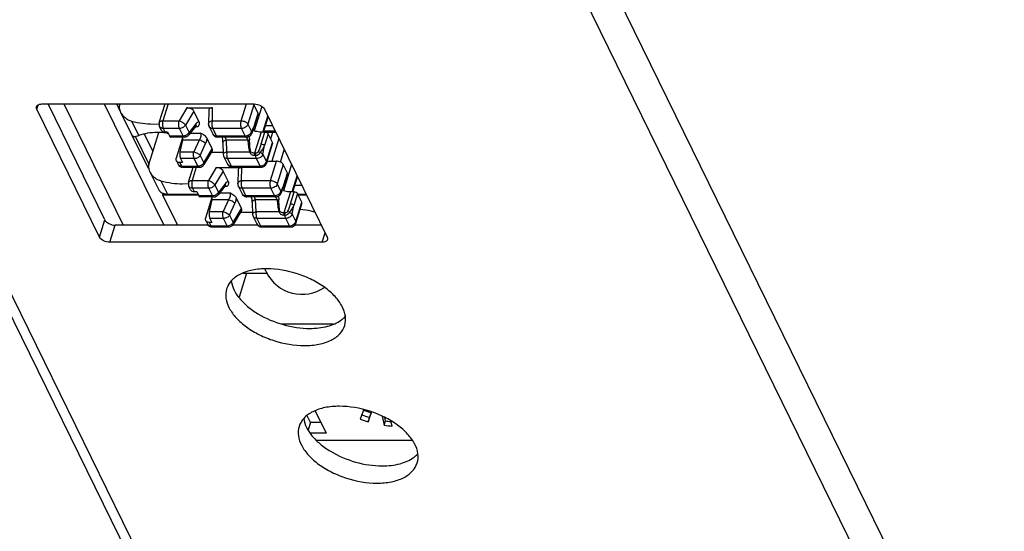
# Model space of a CAD drawing. Extents: x 210 to 1247, y 0 to 1256.
# Tile 14 of 24: x 840 to 876, y 339 to 357. Entities that reach past the tile are written whole.
import ezdxf

# ---------------------------------------------------------------- set-up
doc = ezdxf.new("R2010")
doc.units = 0
doc.header["$LTSCALE"] = 0.5
doc.layers.get('0').update_dxf_attribs({"linetype": 'CONTINUOUS'})

msp = doc.modelspace()

# ---------------------------------------------------------------- linework, layer by layer
at = {"color": 7, "linetype": 'Continuous'}
for p, q in [((880.511, 320.715), (843.296, 396.552)), ((852.898, 320.363), (815.683, 396.199)), ((853.423, 320.089), (816.208, 395.925)), ((879.581, 320.089), (842.366, 395.925)), ((841.065, 353.904), (841.112, 354.054)), ((841.25, 354.091), (848.987, 354.091)), ((843.547, 349.869), (841.475, 354.091)), ((842.05, 354.091), (844.213, 349.682)), ((843.524, 354.091), (845.687, 349.682)), ((844.093, 353.855), (843.977, 354.091)), ((844.074, 354.091), (844.083, 354.074)), ((844.08, 354.064), (844.088, 354.091)), ((845.528, 353.416), (845.736, 354.091)), ((845.846, 354.091), (845.658, 353.481)), ((848.513, 353.481), (848.701, 354.091)), ((848.976, 354.062), (848.758, 353.357)), ((848.976, 354.062), (848.956, 354.091)), ((849.129, 353.751), (848.976, 354.062)), ((849.259, 354.003), (848.983, 353.109)), ((843.353, 349.242), (841.065, 353.904)), ((844.114, 353.798), (844.527, 352.958)), ((846.534, 353.951), (846.251, 353.481)), ((846.785, 353.827), (846.479, 353.319)), ((846.534, 353.951), (847.466, 353.951)), ((846.969, 353.452), (846.785, 353.827)), ((847.328, 353.866), (847.32, 353.36)), ((847.459, 353.481), (847.466, 353.951)), ((848.996, 353.322), (849.129, 353.751)), ((848.999, 353.292), (849.132, 353.721)), ((849.302, 353.067), (849.481, 353.647)), ((849.327, 353.067), (849.497, 353.616)), ((849.355, 353.904), (851.643, 349.242)), ((844.519, 353.469), (844.777, 352.944)), ((845.309, 353.362), (845.523, 353.371)), ((845.6, 353.144), (845.539, 353.269)), ((845.658, 353.481), (846.251, 353.481)), ((846.479, 353.319), (846.611, 353.049)), ((846.852, 353.278), (846.601, 352.963)), ((846.862, 353.365), (846.611, 353.049)), ((846.921, 353.257), (846.835, 353.257)), ((846.851, 353.278), (846.852, 353.278)), ((846.87, 353.299), (846.9, 353.284)), ((846.9, 353.284), (846.921, 353.257)), ((847.341, 353.269), (847.473, 352.999)), ((847.459, 353.481), (848.513, 353.481)), ((848.758, 353.357), (848.891, 353.087)), ((848.996, 353.322), (848.891, 353.087)), ((849.652, 353.3), (849.399, 353.3)), ((849.486, 353.581), (849.514, 353.581)), ((845.129, 351.744), (844.54, 352.943)), ((844.652, 352.915), (845.151, 351.898)), ((844.978, 353.001), (845.293, 352.359)), ((845.148, 351.889), (845.506, 353.048)), ((846.263, 353.2), (845.67, 353.2)), ((845.67, 353.2), (845.731, 353.076)), ((845.731, 353.076), (845.823, 353.076)), ((845.823, 353.076), (845.895, 352.93)), ((845.895, 352.93), (846.396, 352.93)), ((846.396, 352.93), (846.263, 353.2)), ((846.653, 353.029), (847.033, 353.029)), ((848.526, 353.2), (847.472, 353.2)), ((847.472, 353.2), (847.604, 352.93)), ((847.604, 352.93), (848.658, 352.93)), ((848.658, 352.93), (848.526, 353.2)), ((848.706, 352.887), (848.736, 352.889)), ((848.736, 352.889), (848.736, 352.889)), ((848.889, 353.005), (848.91, 353.051)), ((848.909, 353.05), (848.918, 353.07)), ((849.234, 353.067), (848.998, 352.303)), ((849.372, 353.067), (849.234, 353.067)), ((849.239, 352.638), (849.372, 353.067)), ((849.328, 353.07), (849.764, 353.07)), ((849.341, 353.113), (849.743, 353.113)), ((849.495, 353.005), (849.362, 352.576)), ((849.647, 352.694), (849.495, 353.005)), ((849.587, 352.817), (849.665, 353.07)), ((846.444, 352.887), (845.943, 352.887)), ((846.376, 352.864), (846.145, 352.113)), ((846.368, 352.779), (846.281, 352.352)), ((846.978, 352.779), (846.368, 352.779)), ((846.978, 352.779), (846.781, 352.352)), ((847.017, 352.221), (847.214, 352.647)), ((847.456, 352.459), (847.272, 352.834)), ((848.706, 352.887), (847.653, 352.887)), ((847.838, 352.675), (847.859, 352.249)), ((847.969, 352.779), (847.932, 352.887)), ((848.752, 352.779), (847.969, 352.779)), ((847.99, 352.352), (847.969, 352.779)), ((849.297, 352.259), (849.362, 352.576)), ((849.429, 351.989), (849.647, 352.694)), ((849.436, 351.93), (849.654, 352.635)), ((849.878, 352.839), (849.622, 352.01)), ((846.281, 352.352), (846.781, 352.352)), ((847.017, 352.221), (847.15, 351.951)), ((847.15, 351.951), (847.456, 352.459)), ((847.456, 352.387), (847.154, 351.886)), ((847.425, 352.335), (847.855, 352.335)), ((847.99, 352.352), (848.819, 352.352)), ((848.99, 352.223), (849.036, 352.223)), ((848.998, 352.303), (849.044, 352.303)), ((849.297, 352.259), (849.429, 351.989)), ((849.942, 351.975), (850.081, 352.425)), ((846.149, 352.025), (846.21, 351.901)), ((846.372, 351.957), (846.28, 351.957)), ((846.28, 351.957), (846.341, 351.832)), ((846.802, 352.102), (846.301, 352.102)), ((846.301, 352.102), (846.372, 351.957)), ((846.341, 351.832), (846.934, 351.832)), ((846.934, 351.832), (846.802, 352.102)), ((847.88, 352.171), (848.012, 351.901)), ((849.064, 352.102), (848.011, 352.102)), ((848.011, 352.102), (848.143, 351.832)), ((848.143, 351.832), (849.197, 351.832)), ((849.197, 351.832), (849.064, 352.102)), ((849.461, 352.01), (849.798, 352.01)), ((849.581, 351.305), (849.798, 352.01)), ((850.044, 351.886), (849.826, 351.181)), ((850.196, 351.575), (850.044, 351.886)), ((850.345, 351.886), (850.051, 350.933)), ((845.129, 351.744), (845.145, 351.72)), ((845.182, 351.623), (845.495, 350.985)), ((846.39, 351.789), (846.983, 351.789)), ((846.595, 351.24), (846.765, 351.789)), ((846.875, 351.789), (846.725, 351.305)), ((847.602, 351.775), (847.318, 351.305)), ((847.853, 351.651), (847.546, 351.143)), ((847.602, 351.775), (848.534, 351.775)), ((848.036, 351.276), (847.853, 351.651)), ((848.191, 351.789), (849.245, 351.789)), ((848.396, 351.69), (848.388, 351.184)), ((848.527, 351.305), (848.534, 351.775)), ((850.063, 351.146), (850.196, 351.575)), ((850.067, 351.116), (850.2, 351.546)), ((850.369, 350.891), (850.549, 351.472)), ((845.587, 351.294), (845.823, 350.813)), ((846.377, 351.186), (846.591, 351.195)), ((846.725, 351.305), (847.318, 351.305)), ((847.546, 351.143), (847.679, 350.873)), ((847.919, 351.103), (847.668, 350.787)), ((847.93, 351.189), (847.679, 350.873)), ((847.919, 351.103), (847.919, 351.103)), ((847.938, 351.123), (847.968, 351.108)), ((847.968, 351.108), (847.988, 351.082)), ((848.527, 351.305), (849.581, 351.305)), ((849.826, 351.181), (849.958, 350.911)), ((850.063, 351.146), (849.958, 350.911)), ((850.395, 350.891), (850.564, 351.44)), ((850.719, 351.124), (850.467, 351.124)), ((850.553, 351.405), (850.581, 351.405)), ((845.664, 350.844), (845.646, 350.787)), ((845.646, 350.787), (846.947, 350.787)), ((845.646, 350.787), (846.188, 349.682)), ((845.823, 350.813), (846.934, 350.813)), ((846.668, 350.969), (846.607, 351.093)), ((847.331, 351.024), (846.738, 351.024)), ((846.738, 351.024), (846.799, 350.9)), ((846.799, 350.9), (846.891, 350.9)), ((846.891, 350.9), (846.962, 350.755)), ((846.962, 350.755), (847.463, 350.755)), ((847.463, 350.755), (847.331, 351.024)), ((847.721, 350.853), (848.1, 350.853)), ((847.988, 351.082), (847.902, 351.082)), ((848.408, 351.093), (848.541, 350.823)), ((849.593, 351.024), (848.54, 351.024)), ((848.54, 351.024), (848.672, 350.755)), ((848.672, 350.755), (849.726, 350.755)), ((849.726, 350.755), (849.593, 351.024)), ((849.956, 350.829), (849.977, 350.876)), ((849.977, 350.874), (849.985, 350.894)), ((850.301, 350.891), (850.065, 350.128)), ((850.44, 350.891), (850.301, 350.891)), ((850.307, 350.462), (850.44, 350.891)), ((850.562, 350.829), (850.43, 350.4)), ((850.715, 350.519), (850.562, 350.829)), ((850.57, 350.813), (850.872, 350.813)), ((850.583, 350.787), (850.885, 350.787)), ((847.512, 350.711), (847.011, 350.711)), ((847.444, 350.688), (847.212, 349.938)), ((847.436, 350.603), (847.348, 350.177)), ((848.046, 350.603), (847.436, 350.603)), ((848.046, 350.603), (847.849, 350.177)), ((848.085, 350.045), (848.282, 350.472)), ((848.524, 350.284), (848.34, 350.658)), ((849.774, 350.711), (848.72, 350.711)), ((848.905, 350.5), (848.927, 350.073)), ((849.036, 350.603), (849, 350.711)), ((849.82, 350.603), (849.036, 350.603)), ((849.058, 350.177), (849.036, 350.603)), ((849.774, 350.711), (849.803, 350.713)), ((849.803, 350.713), (849.803, 350.713)), ((850.364, 350.083), (850.43, 350.4)), ((850.497, 349.814), (850.715, 350.519)), ((850.504, 349.754), (850.722, 350.459)), ((847.348, 350.177), (847.849, 350.177)), ((848.085, 350.045), (848.217, 349.776)), ((848.217, 349.776), (848.524, 350.284)), ((848.524, 350.211), (848.222, 349.71)), ((848.492, 350.159), (848.923, 350.159)), ((849.058, 350.177), (849.886, 350.177)), ((850.058, 350.048), (850.104, 350.048)), ((850.065, 350.128), (850.111, 350.128)), ((850.364, 350.083), (850.497, 349.814)), ((843.353, 349.242), (843.547, 349.869)), ((843.721, 349.056), (843.915, 349.682)), ((847.307, 349.682), (843.915, 349.682)), ((847.217, 349.85), (847.278, 349.725)), ((847.44, 349.781), (847.348, 349.781)), ((847.348, 349.781), (847.409, 349.657)), ((847.87, 349.927), (847.369, 349.927)), ((847.369, 349.927), (847.44, 349.781)), ((848.002, 349.657), (847.87, 349.927)), ((849.109, 349.682), (848.2, 349.682)), ((848.947, 349.995), (849.08, 349.725)), ((850.132, 349.927), (849.078, 349.927)), ((849.078, 349.927), (849.211, 349.657)), ((850.264, 349.657), (850.132, 349.927)), ((851.427, 349.682), (850.464, 349.682)), ((847.409, 349.657), (848.002, 349.657)), ((847.457, 349.614), (848.05, 349.614)), ((849.211, 349.657), (850.264, 349.657)), ((849.259, 349.614), (850.313, 349.614)), ((851.458, 349.056), (851.565, 349.401)), ((851.458, 349.056), (843.721, 349.056)), ((848.703, 347.927), (848.434, 347.055)), ((848.568, 347.927), (849.449, 347.927)), ((849.989, 346.083), (851.873, 346.083)), ((851.204, 342.922), (851.605, 342.105)), ((852.965, 342.942), (852.847, 342.619)), ((853.132, 342.526), (853.25, 342.849)), ((853.243, 342.852), (853.181, 342.682)), ((851.036, 342.496), (850.914, 342.744)), ((851.036, 342.496), (850.952, 342.227)), ((851.413, 342.496), (851.036, 342.496)), ((853.181, 342.682), (853.132, 342.526)), ((853.645, 342.722), (853.72, 342.397)), ((853.72, 342.397), (853.768, 342.553)), ((853.768, 342.553), (853.739, 342.684)), ((854.008, 342.364), (853.966, 342.546)), ((851.605, 342.105), (851.037, 342.105)), ((851.248, 341.856), (854.728, 341.856))]:
    msp.add_line(p, q, dxfattribs=at)
for points in [[(846.852, 353.278), (846.861, 353.29), (846.875, 353.303), (846.879, 353.306)], [(848.918, 353.07), (848.964, 353.188), (848.999, 353.292)], [(847.812, 352.872), (847.825, 352.799), (847.835, 352.714), (847.838, 352.675)], [(847.919, 351.103), (847.929, 351.114), (847.943, 351.127), (847.946, 351.13)], [(849.985, 350.894), (850.032, 351.012), (850.067, 351.116)], [(848.879, 350.696), (848.892, 350.623), (848.903, 350.539), (848.905, 350.5)]]:
    msp.add_lwpolyline(points, dxfattribs=at)
for centre, radius, start, end in [((845.719, 353.357), 0.2, 162.8276, 206.1386), ((847.561, 353.625), 1.466, 346.9887, 348.0628), ((846.952, 356.166), 3.34, 249.8987, 250.1377), ((846.945, 356.145), 3.317, 250.1371, 250.8016), ((846.444, 353.087), 0.2, 270, 321.5448), ((847.653, 353.087), 0.2, 206.054, 251.5002), ((847.653, 353.088), 0.201, 251.5553, 269.9435), ((848.8, 353.045), 0.0973, 335.9347, 342.5648), ((847.901, 353.502), 1.105, 335.8587, 337.3854), ((847.815, 353.538), 1.198, 337.374, 338.0609), ((846.935, 356.08), 3.252, 259.56, 260.1156), ((847.95, 352.9), 0.141, 185.4606, 191.6259), ((848.139, 352.402), 0.731, 40.5331, 41.5976), ((848.232, 352.481), 0.608, 39.1015, 40.5391), ((848.893, 352.193), 0.176, 102.8456, 115.0578), ((846.39, 351.989), 0.2, 206.1395, 269.999), ((846.983, 351.989), 0.2, 270, 328.9108), ((848.191, 351.989), 0.2, 206.1398, 251.6557), ((849.245, 351.989), 0.2, 270.0012, 342.8264), ((848.192, 351.99), 0.201, 251.7155, 269.9431), ((846.786, 351.181), 0.2, 162.8276, 206.1386), ((848.629, 351.449), 1.466, 346.9887, 348.0628), ((847.512, 350.911), 0.2, 270, 321.5448), ((848.72, 350.911), 0.2, 206.054, 251.5002), ((849.868, 350.869), 0.0973, 335.9347, 342.5648), ((848.969, 351.326), 1.105, 335.8587, 337.3854), ((848.883, 351.362), 1.198, 337.374, 338.0609), ((848.721, 350.912), 0.201, 251.5553, 269.9435), ((849.018, 350.725), 0.141, 185.4606, 191.6259), ((849.207, 350.226), 0.731, 40.5331, 41.5976), ((849.3, 350.306), 0.608, 39.1015, 40.5391), ((849.961, 350.017), 0.176, 102.8456, 115.0578), ((847.457, 349.814), 0.2, 206.1395, 269.999), ((848.05, 349.814), 0.2, 270, 328.9108), ((849.259, 349.814), 0.2, 206.1398, 251.6557), ((850.313, 349.814), 0.2, 270.0012, 342.8264), ((849.259, 349.815), 0.201, 251.7155, 269.9431), ((850.724, 348.613), 1.451, 201.399, 206.8523), ((850.723, 348.613), 1.45, 206.8563, 304.4071), ((854.19, 346.204), 3.484, 249.42, 254.3542), ((854.398, 346.879), 4.534, 249.9915, 253.7826), ((854.447, 347.036), 4.534, 250.0954, 253.7824), ((854.373, 346.63), 4.121, 261.5625, 264.3915), ((854.324, 346.47), 4.117, 261.5679, 265.6019)]:
    msp.add_arc(centre, radius, start, end, dxfattribs=at)
for points, knots in [([(841.065, 353.904), (841.062, 353.912), (841.05, 353.94), (841.049, 353.972), (841.055, 353.993)], [0, 0, 0, 0, 0.273205, 1, 1, 1, 1]), ([(841.055, 353.993), (841.061, 354.012), (841.088, 354.05), (841.129, 354.069), (841.151, 354.077)], [0, 0, 0, 0, 0.457079, 1, 1, 1, 1]), ([(841.151, 354.077), (841.159, 354.079), (841.191, 354.088), (841.225, 354.091), (841.25, 354.091)], [0, 0, 0, 0, 0.23387, 1, 1, 1, 1]), ([(844.08, 354.064), (844.067, 354.023), (844.063, 353.928), (844.093, 353.841), (844.114, 353.799)], [0, 0, 0, 0, 0.480979, 1, 1, 1, 1]), ([(848.987, 354.091), (849.063, 354.091), (849.204, 354.055), (849.326, 353.963), (849.355, 353.904)], [0, 0, 0, 0, 0.53802, 1, 1, 1, 1]), ([(844.114, 353.799), (844.133, 353.759), (844.182, 353.685), (844.277, 353.59), (844.39, 353.514), (844.475, 353.481), (844.519, 353.469)], [0, 0, 0, 0, 0.244128, 0.493378, 0.745695, 1, 1, 1, 1]), ([(846.785, 353.827), (846.776, 353.845), (846.745, 353.88), (846.684, 353.919), (846.612, 353.944), (846.56, 353.951), (846.534, 353.951)], [0, 0, 0, 0, 0.21185, 0.464682, 0.736247, 1, 1, 1, 1]), ([(847.466, 353.951), (847.448, 353.951), (847.414, 353.948), (847.368, 353.932), (847.336, 353.904), (847.328, 353.878), (847.328, 353.866)], [0, 0, 0, 0, 0.309233, 0.574282, 0.796616, 1, 1, 1, 1]), ([(849.132, 353.721), (849.133, 353.724), (849.135, 353.734), (849.132, 353.744), (849.129, 353.751)], [0, 0, 0, 0, 0.235849, 1, 1, 1, 1]), ([(844.519, 353.469), (844.651, 353.434), (844.912, 353.381), (845.178, 353.362), (845.309, 353.362)], [0, 0, 0, 0, 0.510081, 1, 1, 1, 1]), ([(845.528, 353.416), (845.531, 353.426), (845.543, 353.445), (845.573, 353.466), (845.612, 353.479), (845.642, 353.481), (845.658, 353.481)], [0, 0, 0, 0, 0.202214, 0.430011, 0.696248, 1, 1, 1, 1]), ([(845.67, 353.2), (845.643, 353.2), (845.601, 353.208), (845.559, 353.238), (845.544, 353.258), (845.539, 353.269)], [0, 0, 0, 0, 0.533222, 0.772268, 1, 1, 1, 1]), ([(845.658, 353.481), (845.651, 353.458), (845.642, 353.409), (845.639, 353.335), (845.648, 353.263), (845.661, 353.219), (845.67, 353.2)], [0, 0, 0, 0, 0.247426, 0.519336, 0.780974, 1, 1, 1, 1]), ([(846.263, 353.2), (846.254, 353.219), (846.241, 353.263), (846.232, 353.335), (846.235, 353.409), (846.244, 353.458), (846.251, 353.481)], [0, 0, 0, 0, 0.219026, 0.480664, 0.752574, 1, 1, 1, 1]), ([(846.251, 353.481), (846.274, 353.476), (846.322, 353.458), (846.387, 353.42), (846.441, 353.374), (846.47, 353.337), (846.479, 353.319)], [0, 0, 0, 0, 0.253273, 0.525247, 0.783684, 1, 1, 1, 1]), ([(846.479, 353.319), (846.457, 353.283), (846.391, 353.224), (846.306, 353.2), (846.263, 353.2)], [0, 0, 0, 0, 0.494894, 1, 1, 1, 1]), ([(846.852, 353.278), (846.86, 353.289), (846.871, 353.319), (846.866, 353.349), (846.862, 353.365)], [0, 0, 0, 0, 0.458397, 1, 1, 1, 1]), ([(846.969, 353.452), (846.949, 353.444), (846.909, 353.418), (846.877, 353.384), (846.862, 353.365)], [0, 0, 0, 0, 0.459539, 1, 1, 1, 1]), ([(846.969, 353.452), (846.977, 353.435), (846.988, 353.399), (846.982, 353.344), (846.957, 353.297), (846.933, 353.27), (846.921, 353.257)], [0, 0, 0, 0, 0.266233, 0.507437, 0.748041, 1, 1, 1, 1]), ([(847.32, 353.36), (847.321, 353.373), (847.329, 353.403), (847.359, 353.439), (847.405, 353.466), (847.44, 353.477), (847.459, 353.481)], [0, 0, 0, 0, 0.208043, 0.43957, 0.704788, 1, 1, 1, 1]), ([(847.472, 353.2), (847.444, 353.2), (847.403, 353.208), (847.361, 353.238), (847.346, 353.258), (847.341, 353.269)], [0, 0, 0, 0, 0.533239, 0.772247, 1, 1, 1, 1]), ([(847.459, 353.481), (847.452, 353.458), (847.443, 353.409), (847.441, 353.335), (847.449, 353.263), (847.463, 353.219), (847.472, 353.2)], [0, 0, 0, 0, 0.247426, 0.519336, 0.780974, 1, 1, 1, 1]), ([(848.526, 353.2), (848.516, 353.219), (848.503, 353.263), (848.495, 353.335), (848.497, 353.409), (848.506, 353.458), (848.513, 353.481)], [0, 0, 0, 0, 0.219026, 0.480664, 0.752574, 1, 1, 1, 1]), ([(848.513, 353.481), (848.538, 353.481), (848.589, 353.474), (848.661, 353.448), (848.72, 353.409), (848.749, 353.375), (848.758, 353.357)], [0, 0, 0, 0, 0.264737, 0.536644, 0.78852, 1, 1, 1, 1]), ([(848.758, 353.357), (848.744, 353.312), (848.691, 353.252), (848.602, 353.209), (848.551, 353.2), (848.526, 353.2)], [0, 0, 0, 0, 0.48037, 0.745075, 1, 1, 1, 1]), ([(848.926, 353.09), (848.933, 353.107), (848.958, 353.174), (848.978, 353.243), (848.99, 353.295)], [0, 0, 0, 0, 0.253239, 1, 1, 1, 1]), ([(848.996, 353.322), (848.997, 353.319), (849.001, 353.31), (849.001, 353.299), (848.999, 353.292)], [0, 0, 0, 0, 0.273252, 1, 1, 1, 1]), ([(844.527, 352.958), (844.53, 352.95), (844.54, 352.937), (844.56, 352.922), (844.586, 352.914), (844.628, 352.909), (844.694, 352.917), (844.748, 352.933), (844.777, 352.944)], [0, 0, 0, 0, 0.089848, 0.178143, 0.273931, 0.383199, 0.653607, 1, 1, 1, 1]), ([(845.461, 353.051), (845.34, 353.051), (845.108, 353.035), (844.881, 352.981), (844.777, 352.944)], [0, 0, 0, 0, 0.524551, 1, 1, 1, 1]), ([(845.849, 353.024), (845.817, 353.029), (845.688, 353.044), (845.558, 353.051), (845.461, 353.051)], [0, 0, 0, 0, 0.255116, 1, 1, 1, 1]), ([(845.6, 353.144), (845.605, 353.134), (845.62, 353.114), (845.662, 353.083), (845.704, 353.076), (845.731, 353.076)], [0, 0, 0, 0, 0.227726, 0.466773, 1, 1, 1, 1]), ([(845.895, 352.93), (845.898, 352.924), (845.904, 352.912), (845.916, 352.898), (845.929, 352.889), (845.939, 352.887), (845.943, 352.887)], [0, 0, 0, 0, 0.315685, 0.582135, 0.804589, 1, 1, 1, 1]), ([(846.396, 352.93), (846.438, 352.93), (846.523, 352.954), (846.589, 353.013), (846.611, 353.049)], [0, 0, 0, 0, 0.505083, 1, 1, 1, 1]), ([(846.444, 352.887), (846.44, 352.887), (846.43, 352.889), (846.417, 352.898), (846.405, 352.912), (846.399, 352.924), (846.396, 352.93)], [0, 0, 0, 0, 0.195412, 0.417862, 0.684308, 1, 1, 1, 1]), ([(846.611, 353.049), (846.616, 353.033), (846.62, 353.003), (846.609, 352.973), (846.601, 352.963)], [0, 0, 0, 0, 0.54158, 1, 1, 1, 1]), ([(847.033, 353.029), (847.041, 353.012), (847.049, 352.971), (847.04, 352.906), (847.017, 352.84), (846.992, 352.798), (846.978, 352.779)], [0, 0, 0, 0, 0.209699, 0.458262, 0.728054, 1, 1, 1, 1]), ([(847.272, 352.834), (847.262, 352.854), (847.233, 352.893), (847.155, 352.962), (847.083, 353.003), (847.033, 353.029)], [0, 0, 0, 0, 0.215043, 0.45971, 1, 1, 1, 1]), ([(847.473, 352.999), (847.478, 352.988), (847.493, 352.968), (847.524, 352.946), (847.562, 352.933), (847.59, 352.93), (847.604, 352.93)], [0, 0, 0, 0, 0.226873, 0.464959, 0.722198, 1, 1, 1, 1]), ([(847.604, 352.93), (847.608, 352.924), (847.614, 352.912), (847.626, 352.898), (847.639, 352.889), (847.648, 352.887), (847.653, 352.887)], [0, 0, 0, 0, 0.31569, 0.582138, 0.804588, 1, 1, 1, 1]), ([(848.658, 352.93), (848.683, 352.93), (848.734, 352.939), (848.823, 352.982), (848.877, 353.042), (848.891, 353.087)], [0, 0, 0, 0, 0.254925, 0.51963, 1, 1, 1, 1]), ([(848.706, 352.887), (848.702, 352.887), (848.692, 352.889), (848.679, 352.898), (848.668, 352.912), (848.661, 352.924), (848.658, 352.93)], [0, 0, 0, 0, 0.195499, 0.41795, 0.68421, 1, 1, 1, 1]), ([(848.736, 352.889), (848.756, 352.892), (848.796, 352.905), (848.83, 352.928), (848.845, 352.942)], [0, 0, 0, 0, 0.500008, 1, 1, 1, 1]), ([(848.845, 352.942), (848.837, 352.935), (848.806, 352.91), (848.766, 352.894), (848.736, 352.889)], [0, 0, 0, 0, 0.248956, 1, 1, 1, 1]), ([(848.787, 352.905), (848.792, 352.895), (848.807, 352.855), (848.818, 352.813), (848.818, 352.781)], [0, 0, 0, 0, 0.262036, 1, 1, 1, 1]), ([(848.891, 353.087), (848.895, 353.075), (848.899, 353.051), (848.896, 353.027), (848.893, 353.016)], [0, 0, 0, 0, 0.517584, 1, 1, 1, 1]), ([(849.234, 353.067), (849.213, 353.067), (849.128, 353.071), (849.044, 353.089), (848.983, 353.109)], [0, 0, 0, 0, 0.241301, 1, 1, 1, 1]), ([(849.495, 353.005), (849.49, 353.014), (849.475, 353.031), (849.435, 353.057), (849.397, 353.067), (849.372, 353.067)], [0, 0, 0, 0, 0.21222, 0.464977, 1, 1, 1, 1]), ([(846.377, 352.887), (846.377, 352.878), (846.377, 352.841), (846.374, 352.805), (846.368, 352.779)], [0, 0, 0, 0, 0.257297, 1, 1, 1, 1]), ([(847.214, 352.647), (847.202, 352.662), (847.171, 352.69), (847.114, 352.726), (847.048, 352.757), (847.001, 352.773), (846.978, 352.779)], [0, 0, 0, 0, 0.203497, 0.459411, 0.73673, 1, 1, 1, 1]), ([(847.214, 352.647), (847.221, 352.662), (847.246, 352.722), (847.263, 352.785), (847.272, 352.834)], [0, 0, 0, 0, 0.243987, 1, 1, 1, 1]), ([(847.969, 352.779), (847.95, 352.774), (847.916, 352.764), (847.874, 352.74), (847.845, 352.711), (847.837, 352.686), (847.838, 352.675)], [0, 0, 0, 0, 0.318921, 0.593714, 0.816501, 1, 1, 1, 1]), ([(848.704, 352.865), (848.715, 352.852), (848.735, 352.825), (848.75, 352.794), (848.752, 352.779)], [0, 0, 0, 0, 0.517115, 1, 1, 1, 1]), ([(848.752, 352.779), (848.758, 352.78), (848.779, 352.784), (848.802, 352.784), (848.818, 352.781)], [0, 0, 0, 0, 0.248168, 1, 1, 1, 1]), ([(848.752, 352.779), (848.756, 352.706), (848.765, 352.597), (848.789, 352.455), (848.807, 352.386), (848.819, 352.352)], [0, 0, 0, 0, 0.504764, 0.754002, 1, 1, 1, 1]), ([(848.854, 352.364), (848.846, 352.398), (848.833, 352.466), (848.82, 352.605), (848.818, 352.711), (848.818, 352.781)], [0, 0, 0, 0, 0.245998, 0.495315, 1, 1, 1, 1]), ([(849.239, 352.638), (849.224, 352.59), (849.191, 352.493), (849.151, 352.399), (849.127, 352.352)], [0, 0, 0, 0, 0.493583, 1, 1, 1, 1]), ([(849.203, 352.322), (849.237, 352.361), (849.296, 352.442), (849.343, 352.531), (849.362, 352.576)], [0, 0, 0, 0, 0.518133, 1, 1, 1, 1]), ([(849.239, 352.638), (849.265, 352.638), (849.303, 352.628), (849.343, 352.602), (849.357, 352.585), (849.362, 352.576)], [0, 0, 0, 0, 0.534884, 0.787725, 1, 1, 1, 1]), ([(849.654, 352.635), (849.657, 352.644), (849.658, 352.665), (849.652, 352.685), (849.647, 352.694)], [0, 0, 0, 0, 0.474239, 1, 1, 1, 1]), ([(846.281, 352.352), (846.276, 352.331), (846.271, 352.286), (846.272, 352.219), (846.281, 352.157), (846.293, 352.119), (846.301, 352.102)], [0, 0, 0, 0, 0.260015, 0.530914, 0.785611, 1, 1, 1, 1]), ([(846.802, 352.102), (846.794, 352.119), (846.782, 352.157), (846.773, 352.219), (846.772, 352.286), (846.777, 352.331), (846.781, 352.352)], [0, 0, 0, 0, 0.214386, 0.469086, 0.739989, 1, 1, 1, 1]), ([(846.781, 352.352), (846.805, 352.346), (846.852, 352.331), (846.917, 352.299), (846.974, 352.263), (847.006, 352.235), (847.017, 352.221)], [0, 0, 0, 0, 0.263202, 0.540512, 0.796486, 1, 1, 1, 1]), ([(847.017, 352.221), (846.996, 352.185), (846.929, 352.126), (846.845, 352.102), (846.802, 352.102)], [0, 0, 0, 0, 0.494894, 1, 1, 1, 1]), ([(847.456, 352.387), (847.462, 352.397), (847.469, 352.422), (847.462, 352.447), (847.456, 352.459)], [0, 0, 0, 0, 0.475099, 1, 1, 1, 1]), ([(847.859, 352.249), (847.859, 352.26), (847.866, 352.284), (847.895, 352.314), (847.938, 352.338), (847.972, 352.348), (847.99, 352.352)], [0, 0, 0, 0, 0.183433, 0.406163, 0.681018, 1, 1, 1, 1]), ([(847.99, 352.352), (847.986, 352.331), (847.98, 352.286), (847.981, 352.219), (847.99, 352.157), (848.003, 352.119), (848.011, 352.102)], [0, 0, 0, 0, 0.260011, 0.530914, 0.785614, 1, 1, 1, 1]), ([(848.819, 352.352), (848.82, 352.334), (848.835, 352.296), (848.877, 352.255), (848.931, 352.229), (848.97, 352.223), (848.99, 352.223)], [0, 0, 0, 0, 0.239774, 0.492648, 0.748101, 1, 1, 1, 1]), ([(848.998, 352.303), (848.984, 352.303), (848.956, 352.305), (848.915, 352.315), (848.878, 352.331), (848.857, 352.352), (848.854, 352.364)], [0, 0, 0, 0, 0.256033, 0.512463, 0.765153, 1, 1, 1, 1]), ([(848.998, 352.303), (848.994, 352.291), (848.989, 352.264), (848.989, 352.237), (848.99, 352.223)], [0, 0, 0, 0, 0.477416, 1, 1, 1, 1]), ([(849.036, 352.223), (849.035, 352.237), (849.035, 352.264), (849.04, 352.291), (849.044, 352.303)], [0, 0, 0, 0, 0.522547, 1, 1, 1, 1]), ([(849.036, 352.223), (849.07, 352.223), (849.137, 352.243), (849.188, 352.292), (849.203, 352.322)], [0, 0, 0, 0, 0.508345, 1, 1, 1, 1]), ([(849.064, 352.102), (849.056, 352.119), (849.043, 352.159), (849.038, 352.201), (849.036, 352.223)], [0, 0, 0, 0, 0.456473, 1, 1, 1, 1]), ([(849.127, 352.352), (849.12, 352.338), (849.094, 352.313), (849.061, 352.303), (849.044, 352.303)], [0, 0, 0, 0, 0.491368, 1, 1, 1, 1]), ([(849.297, 352.259), (849.283, 352.214), (849.229, 352.154), (849.141, 352.111), (849.089, 352.102), (849.064, 352.102)], [0, 0, 0, 0, 0.48037, 0.745075, 1, 1, 1, 1]), ([(849.127, 352.352), (849.134, 352.351), (849.16, 352.346), (849.186, 352.333), (849.203, 352.322)], [0, 0, 0, 0, 0.23693, 1, 1, 1, 1]), ([(849.203, 352.322), (849.223, 352.314), (849.257, 352.297), (849.287, 352.272), (849.297, 352.259)], [0, 0, 0, 0, 0.560493, 1, 1, 1, 1]), ([(845.148, 351.889), (845.141, 351.866), (845.133, 351.818), (845.137, 351.77), (845.141, 351.746)], [0, 0, 0, 0, 0.488428, 1, 1, 1, 1]), ([(846.149, 352.025), (846.143, 352.038), (846.135, 352.068), (846.14, 352.099), (846.145, 352.113)], [0, 0, 0, 0, 0.482635, 1, 1, 1, 1]), ([(846.28, 351.957), (846.253, 351.957), (846.212, 351.965), (846.169, 351.995), (846.154, 352.015), (846.149, 352.025)], [0, 0, 0, 0, 0.533227, 0.772274, 1, 1, 1, 1]), ([(846.21, 351.901), (846.215, 351.89), (846.23, 351.871), (846.273, 351.84), (846.314, 351.832), (846.341, 351.832)], [0, 0, 0, 0, 0.227732, 0.466778, 1, 1, 1, 1]), ([(846.341, 351.832), (846.344, 351.826), (846.351, 351.815), (846.363, 351.8), (846.376, 351.791), (846.385, 351.789), (846.39, 351.789)], [0, 0, 0, 0, 0.315517, 0.582118, 0.804617, 1, 1, 1, 1]), ([(846.934, 351.832), (846.977, 351.832), (847.062, 351.857), (847.128, 351.915), (847.15, 351.951)], [0, 0, 0, 0, 0.505106, 1, 1, 1, 1]), ([(846.983, 351.789), (846.978, 351.789), (846.969, 351.791), (846.956, 351.8), (846.944, 351.815), (846.937, 351.826), (846.934, 351.832)], [0, 0, 0, 0, 0.195383, 0.417882, 0.684483, 1, 1, 1, 1]), ([(847.15, 351.951), (847.155, 351.94), (847.163, 351.918), (847.159, 351.894), (847.154, 351.886)], [0, 0, 0, 0, 0.558922, 1, 1, 1, 1]), ([(848.011, 352.102), (847.983, 352.102), (847.942, 352.11), (847.899, 352.14), (847.885, 352.16), (847.88, 352.171)], [0, 0, 0, 0, 0.533237, 0.772248, 1, 1, 1, 1]), ([(848.012, 351.901), (848.017, 351.89), (848.032, 351.871), (848.074, 351.84), (848.116, 351.832), (848.143, 351.832)], [0, 0, 0, 0, 0.227753, 0.466761, 1, 1, 1, 1]), ([(848.143, 351.832), (848.146, 351.826), (848.153, 351.815), (848.165, 351.8), (848.177, 351.791), (848.187, 351.789), (848.191, 351.789)], [0, 0, 0, 0, 0.315517, 0.582118, 0.804617, 1, 1, 1, 1]), ([(849.197, 351.832), (849.222, 351.832), (849.273, 351.841), (849.362, 351.884), (849.415, 351.944), (849.429, 351.989)], [0, 0, 0, 0, 0.254925, 0.51963, 1, 1, 1, 1]), ([(849.245, 351.789), (849.241, 351.789), (849.231, 351.791), (849.218, 351.8), (849.206, 351.815), (849.2, 351.826), (849.197, 351.832)], [0, 0, 0, 0, 0.195383, 0.417882, 0.684483, 1, 1, 1, 1]), ([(849.429, 351.989), (849.434, 351.98), (849.44, 351.96), (849.439, 351.939), (849.436, 351.93)], [0, 0, 0, 0, 0.525755, 1, 1, 1, 1]), ([(850.044, 351.886), (850.035, 351.904), (850.005, 351.939), (849.946, 351.977), (849.875, 352.003), (849.824, 352.01), (849.798, 352.01)], [0, 0, 0, 0, 0.211485, 0.463357, 0.735258, 1, 1, 1, 1]), ([(845.141, 351.746), (845.143, 351.735), (845.152, 351.693), (845.167, 351.652), (845.182, 351.623)], [0, 0, 0, 0, 0.245411, 1, 1, 1, 1]), ([(845.182, 351.623), (845.201, 351.584), (845.25, 351.509), (845.344, 351.414), (845.458, 351.339), (845.543, 351.305), (845.587, 351.294)], [0, 0, 0, 0, 0.244128, 0.493378, 0.745695, 1, 1, 1, 1]), ([(847.853, 351.651), (847.844, 351.67), (847.813, 351.705), (847.752, 351.743), (847.679, 351.769), (847.627, 351.775), (847.602, 351.775)], [0, 0, 0, 0, 0.21185, 0.464682, 0.736247, 1, 1, 1, 1]), ([(848.534, 351.775), (848.516, 351.775), (848.481, 351.772), (848.436, 351.756), (848.404, 351.728), (848.396, 351.702), (848.396, 351.69)], [0, 0, 0, 0, 0.309233, 0.574282, 0.796616, 1, 1, 1, 1]), ([(850.2, 351.546), (850.2, 351.548), (850.202, 351.558), (850.2, 351.568), (850.196, 351.575)], [0, 0, 0, 0, 0.235849, 1, 1, 1, 1]), ([(845.587, 351.294), (845.718, 351.259), (845.98, 351.206), (846.246, 351.186), (846.377, 351.186)], [0, 0, 0, 0, 0.510081, 1, 1, 1, 1]), ([(846.595, 351.24), (846.598, 351.25), (846.61, 351.27), (846.641, 351.29), (846.68, 351.303), (846.71, 351.305), (846.725, 351.305)], [0, 0, 0, 0, 0.202214, 0.430011, 0.696248, 1, 1, 1, 1]), ([(846.725, 351.305), (846.718, 351.283), (846.709, 351.234), (846.707, 351.159), (846.715, 351.088), (846.729, 351.043), (846.738, 351.024)], [0, 0, 0, 0, 0.247426, 0.519336, 0.780974, 1, 1, 1, 1]), ([(847.331, 351.024), (847.322, 351.043), (847.308, 351.088), (847.3, 351.159), (847.302, 351.234), (847.311, 351.283), (847.318, 351.305)], [0, 0, 0, 0, 0.219026, 0.480664, 0.752574, 1, 1, 1, 1]), ([(847.318, 351.305), (847.342, 351.3), (847.389, 351.283), (847.454, 351.245), (847.509, 351.198), (847.537, 351.162), (847.546, 351.143)], [0, 0, 0, 0, 0.253273, 0.525247, 0.783684, 1, 1, 1, 1]), ([(847.546, 351.143), (847.525, 351.107), (847.458, 351.048), (847.374, 351.024), (847.331, 351.024)], [0, 0, 0, 0, 0.494894, 1, 1, 1, 1]), ([(847.919, 351.103), (847.928, 351.114), (847.939, 351.143), (847.934, 351.174), (847.93, 351.189)], [0, 0, 0, 0, 0.458397, 1, 1, 1, 1]), ([(848.036, 351.276), (848.017, 351.268), (847.977, 351.243), (847.945, 351.209), (847.93, 351.189)], [0, 0, 0, 0, 0.459539, 1, 1, 1, 1]), ([(848.036, 351.276), (848.045, 351.259), (848.056, 351.223), (848.049, 351.169), (848.025, 351.121), (848.001, 351.095), (847.988, 351.082)], [0, 0, 0, 0, 0.266233, 0.507437, 0.748041, 1, 1, 1, 1]), ([(848.388, 351.184), (848.388, 351.198), (848.396, 351.227), (848.427, 351.263), (848.472, 351.291), (848.508, 351.302), (848.527, 351.305)], [0, 0, 0, 0, 0.208043, 0.43957, 0.704788, 1, 1, 1, 1]), ([(848.527, 351.305), (848.52, 351.283), (848.511, 351.234), (848.509, 351.159), (848.517, 351.088), (848.53, 351.043), (848.54, 351.024)], [0, 0, 0, 0, 0.247426, 0.519336, 0.780974, 1, 1, 1, 1]), ([(849.593, 351.024), (849.584, 351.043), (849.571, 351.088), (849.562, 351.159), (849.565, 351.234), (849.574, 351.283), (849.581, 351.305)], [0, 0, 0, 0, 0.219026, 0.480664, 0.752574, 1, 1, 1, 1]), ([(849.581, 351.305), (849.606, 351.305), (849.657, 351.298), (849.728, 351.272), (849.788, 351.234), (849.817, 351.199), (849.826, 351.181)], [0, 0, 0, 0, 0.264737, 0.536644, 0.78852, 1, 1, 1, 1]), ([(849.826, 351.181), (849.812, 351.136), (849.758, 351.076), (849.67, 351.033), (849.618, 351.024), (849.593, 351.024)], [0, 0, 0, 0, 0.48037, 0.745075, 1, 1, 1, 1]), ([(849.994, 350.915), (850.001, 350.932), (850.026, 350.998), (850.046, 351.067), (850.058, 351.119)], [0, 0, 0, 0, 0.253239, 1, 1, 1, 1]), ([(850.063, 351.146), (850.065, 351.143), (850.068, 351.134), (850.069, 351.123), (850.067, 351.116)], [0, 0, 0, 0, 0.273252, 1, 1, 1, 1]), ([(845.495, 350.985), (845.508, 350.958), (845.544, 350.909), (845.621, 350.854), (845.717, 350.82), (845.787, 350.813), (845.823, 350.813)], [0, 0, 0, 0, 0.226861, 0.465031, 0.722064, 1, 1, 1, 1]), ([(846.738, 351.024), (846.71, 351.024), (846.669, 351.032), (846.626, 351.062), (846.612, 351.082), (846.607, 351.093)], [0, 0, 0, 0, 0.533222, 0.772268, 1, 1, 1, 1]), ([(846.668, 350.969), (846.673, 350.958), (846.687, 350.938), (846.73, 350.908), (846.771, 350.9), (846.799, 350.9)], [0, 0, 0, 0, 0.227726, 0.466773, 1, 1, 1, 1]), ([(846.962, 350.755), (846.966, 350.748), (846.972, 350.737), (846.984, 350.723), (846.997, 350.713), (847.006, 350.711), (847.011, 350.711)], [0, 0, 0, 0, 0.315685, 0.582135, 0.804589, 1, 1, 1, 1]), ([(847.463, 350.755), (847.506, 350.755), (847.591, 350.779), (847.657, 350.837), (847.679, 350.873)], [0, 0, 0, 0, 0.505083, 1, 1, 1, 1]), ([(847.512, 350.711), (847.507, 350.711), (847.498, 350.713), (847.485, 350.723), (847.473, 350.737), (847.466, 350.748), (847.463, 350.755)], [0, 0, 0, 0, 0.195412, 0.417862, 0.684308, 1, 1, 1, 1]), ([(847.679, 350.873), (847.683, 350.858), (847.688, 350.827), (847.677, 350.798), (847.668, 350.787)], [0, 0, 0, 0, 0.54158, 1, 1, 1, 1]), ([(848.1, 350.853), (848.109, 350.836), (848.116, 350.795), (848.108, 350.73), (848.084, 350.664), (848.06, 350.622), (848.046, 350.603)], [0, 0, 0, 0, 0.209699, 0.458262, 0.728054, 1, 1, 1, 1]), ([(848.34, 350.658), (848.33, 350.678), (848.301, 350.717), (848.223, 350.787), (848.151, 350.827), (848.1, 350.853)], [0, 0, 0, 0, 0.215043, 0.45971, 1, 1, 1, 1]), ([(848.54, 351.024), (848.512, 351.024), (848.471, 351.032), (848.428, 351.062), (848.414, 351.082), (848.408, 351.093)], [0, 0, 0, 0, 0.533239, 0.772247, 1, 1, 1, 1]), ([(848.541, 350.823), (848.546, 350.813), (848.561, 350.793), (848.592, 350.771), (848.63, 350.757), (848.658, 350.755), (848.672, 350.755)], [0, 0, 0, 0, 0.226873, 0.464959, 0.722198, 1, 1, 1, 1]), ([(848.672, 350.755), (848.675, 350.748), (848.682, 350.737), (848.694, 350.723), (848.706, 350.713), (848.716, 350.711), (848.72, 350.711)], [0, 0, 0, 0, 0.31569, 0.582138, 0.804588, 1, 1, 1, 1]), ([(849.726, 350.755), (849.751, 350.755), (849.802, 350.764), (849.891, 350.806), (849.944, 350.866), (849.958, 350.911)], [0, 0, 0, 0, 0.254925, 0.51963, 1, 1, 1, 1]), ([(849.774, 350.711), (849.77, 350.711), (849.76, 350.713), (849.747, 350.723), (849.735, 350.737), (849.729, 350.748), (849.726, 350.755)], [0, 0, 0, 0, 0.195499, 0.41795, 0.68421, 1, 1, 1, 1]), ([(849.804, 350.713), (849.824, 350.716), (849.863, 350.729), (849.898, 350.753), (849.912, 350.767)], [0, 0, 0, 0, 0.500008, 1, 1, 1, 1]), ([(849.912, 350.767), (849.905, 350.76), (849.873, 350.734), (849.834, 350.718), (849.804, 350.713)], [0, 0, 0, 0, 0.248956, 1, 1, 1, 1]), ([(849.958, 350.911), (849.962, 350.899), (849.967, 350.876), (849.964, 350.851), (849.96, 350.84)], [0, 0, 0, 0, 0.517584, 1, 1, 1, 1]), ([(850.301, 350.891), (850.281, 350.891), (850.196, 350.895), (850.112, 350.913), (850.051, 350.933)], [0, 0, 0, 0, 0.241301, 1, 1, 1, 1]), ([(850.562, 350.829), (850.558, 350.838), (850.543, 350.856), (850.503, 350.882), (850.465, 350.891), (850.44, 350.891)], [0, 0, 0, 0, 0.21222, 0.464977, 1, 1, 1, 1]), ([(847.445, 350.711), (847.445, 350.702), (847.445, 350.666), (847.441, 350.629), (847.436, 350.603)], [0, 0, 0, 0, 0.257297, 1, 1, 1, 1]), ([(848.282, 350.472), (848.27, 350.486), (848.238, 350.514), (848.182, 350.55), (848.116, 350.581), (848.069, 350.597), (848.046, 350.603)], [0, 0, 0, 0, 0.203497, 0.459411, 0.73673, 1, 1, 1, 1]), ([(848.282, 350.472), (848.288, 350.486), (848.314, 350.546), (848.331, 350.61), (848.34, 350.658)], [0, 0, 0, 0, 0.243987, 1, 1, 1, 1]), ([(849.036, 350.603), (849.018, 350.599), (848.984, 350.588), (848.941, 350.565), (848.912, 350.535), (848.905, 350.51), (848.905, 350.5)], [0, 0, 0, 0, 0.318921, 0.593714, 0.816501, 1, 1, 1, 1]), ([(849.772, 350.689), (849.783, 350.676), (849.803, 350.649), (849.817, 350.619), (849.82, 350.603)], [0, 0, 0, 0, 0.517115, 1, 1, 1, 1]), ([(849.82, 350.603), (849.825, 350.604), (849.847, 350.608), (849.869, 350.608), (849.886, 350.606)], [0, 0, 0, 0, 0.248168, 1, 1, 1, 1]), ([(849.82, 350.603), (849.824, 350.53), (849.832, 350.422), (849.856, 350.279), (849.875, 350.21), (849.886, 350.177)], [0, 0, 0, 0, 0.504764, 0.754002, 1, 1, 1, 1]), ([(849.855, 350.729), (849.859, 350.719), (849.875, 350.68), (849.886, 350.637), (849.886, 350.606)], [0, 0, 0, 0, 0.262036, 1, 1, 1, 1]), ([(849.922, 350.189), (849.913, 350.222), (849.901, 350.29), (849.888, 350.43), (849.885, 350.535), (849.886, 350.606)], [0, 0, 0, 0, 0.245998, 0.495315, 1, 1, 1, 1]), ([(850.307, 350.462), (850.292, 350.414), (850.259, 350.317), (850.218, 350.223), (850.195, 350.177)], [0, 0, 0, 0, 0.493583, 1, 1, 1, 1]), ([(850.271, 350.146), (850.305, 350.185), (850.364, 350.267), (850.41, 350.356), (850.43, 350.4)], [0, 0, 0, 0, 0.518133, 1, 1, 1, 1]), ([(850.307, 350.462), (850.332, 350.462), (850.37, 350.452), (850.41, 350.426), (850.425, 350.409), (850.43, 350.4)], [0, 0, 0, 0, 0.534884, 0.787725, 1, 1, 1, 1]), ([(850.722, 350.459), (850.724, 350.469), (850.726, 350.489), (850.719, 350.509), (850.715, 350.519)], [0, 0, 0, 0, 0.474239, 1, 1, 1, 1]), ([(847.348, 350.177), (847.344, 350.155), (847.338, 350.11), (847.339, 350.043), (847.348, 349.981), (847.361, 349.943), (847.369, 349.927)], [0, 0, 0, 0, 0.260015, 0.530914, 0.785611, 1, 1, 1, 1]), ([(847.87, 349.927), (847.862, 349.943), (847.849, 349.981), (847.84, 350.043), (847.839, 350.11), (847.845, 350.155), (847.849, 350.177)], [0, 0, 0, 0, 0.214386, 0.469086, 0.739989, 1, 1, 1, 1]), ([(847.849, 350.177), (847.872, 350.171), (847.919, 350.155), (847.985, 350.124), (848.042, 350.088), (848.073, 350.06), (848.085, 350.045)], [0, 0, 0, 0, 0.263202, 0.540512, 0.796486, 1, 1, 1, 1]), ([(848.085, 350.045), (848.063, 350.009), (847.997, 349.951), (847.912, 349.927), (847.87, 349.927)], [0, 0, 0, 0, 0.494894, 1, 1, 1, 1]), ([(848.524, 350.211), (848.53, 350.221), (848.537, 350.247), (848.529, 350.272), (848.524, 350.284)], [0, 0, 0, 0, 0.475099, 1, 1, 1, 1]), ([(848.927, 350.073), (848.926, 350.084), (848.934, 350.109), (848.963, 350.138), (849.005, 350.162), (849.039, 350.172), (849.058, 350.177)], [0, 0, 0, 0, 0.183433, 0.406163, 0.681018, 1, 1, 1, 1]), ([(849.058, 350.177), (849.053, 350.155), (849.048, 350.11), (849.049, 350.043), (849.058, 349.981), (849.07, 349.943), (849.078, 349.927)], [0, 0, 0, 0, 0.260011, 0.530914, 0.785614, 1, 1, 1, 1]), ([(849.886, 350.177), (849.888, 350.158), (849.902, 350.121), (849.945, 350.08), (849.999, 350.054), (850.038, 350.048), (850.058, 350.048)], [0, 0, 0, 0, 0.239774, 0.492648, 0.748101, 1, 1, 1, 1]), ([(850.065, 350.128), (850.051, 350.128), (850.023, 350.13), (849.982, 350.139), (849.946, 350.156), (849.925, 350.176), (849.922, 350.189)], [0, 0, 0, 0, 0.256033, 0.512463, 0.765153, 1, 1, 1, 1]), ([(850.065, 350.128), (850.062, 350.115), (850.057, 350.089), (850.057, 350.062), (850.058, 350.048)], [0, 0, 0, 0, 0.477416, 1, 1, 1, 1]), ([(850.104, 350.048), (850.103, 350.062), (850.103, 350.089), (850.108, 350.115), (850.111, 350.128)], [0, 0, 0, 0, 0.522547, 1, 1, 1, 1]), ([(850.104, 350.048), (850.138, 350.048), (850.205, 350.068), (850.256, 350.117), (850.271, 350.146)], [0, 0, 0, 0, 0.508345, 1, 1, 1, 1]), ([(850.132, 349.927), (850.124, 349.944), (850.111, 349.984), (850.105, 350.025), (850.104, 350.048)], [0, 0, 0, 0, 0.456473, 1, 1, 1, 1]), ([(850.195, 350.177), (850.188, 350.162), (850.162, 350.138), (850.128, 350.128), (850.111, 350.128)], [0, 0, 0, 0, 0.491368, 1, 1, 1, 1]), ([(850.364, 350.083), (850.351, 350.038), (850.297, 349.978), (850.208, 349.936), (850.157, 349.927), (850.132, 349.927)], [0, 0, 0, 0, 0.48037, 0.745075, 1, 1, 1, 1]), ([(850.195, 350.177), (850.201, 350.176), (850.228, 350.17), (850.253, 350.158), (850.271, 350.146)], [0, 0, 0, 0, 0.23693, 1, 1, 1, 1]), ([(850.271, 350.146), (850.29, 350.138), (850.325, 350.121), (850.355, 350.097), (850.364, 350.083)], [0, 0, 0, 0, 0.560493, 1, 1, 1, 1]), ([(851.2, 350.15), (851.155, 350.164), (850.977, 350.213), (850.793, 350.244), (850.655, 350.253)], [0, 0, 0, 0, 0.254155, 1, 1, 1, 1]), ([(843.547, 349.869), (843.576, 349.81), (843.698, 349.718), (843.838, 349.682), (843.915, 349.682)], [0, 0, 0, 0, 0.46198, 1, 1, 1, 1]), ([(847.217, 349.85), (847.21, 349.863), (847.203, 349.893), (847.208, 349.923), (847.212, 349.938)], [0, 0, 0, 0, 0.482635, 1, 1, 1, 1]), ([(847.348, 349.781), (847.32, 349.781), (847.279, 349.789), (847.237, 349.819), (847.222, 349.839), (847.217, 349.85)], [0, 0, 0, 0, 0.533227, 0.772274, 1, 1, 1, 1]), ([(847.278, 349.725), (847.283, 349.715), (847.298, 349.695), (847.34, 349.665), (847.381, 349.657), (847.409, 349.657)], [0, 0, 0, 0, 0.227732, 0.466778, 1, 1, 1, 1]), ([(848.002, 349.657), (848.045, 349.657), (848.129, 349.681), (848.196, 349.74), (848.217, 349.776)], [0, 0, 0, 0, 0.505106, 1, 1, 1, 1]), ([(848.217, 349.776), (848.223, 349.764), (848.231, 349.743), (848.227, 349.719), (848.222, 349.71)], [0, 0, 0, 0, 0.558922, 1, 1, 1, 1]), ([(849.078, 349.927), (849.051, 349.927), (849.01, 349.934), (848.967, 349.965), (848.952, 349.985), (848.947, 349.995)], [0, 0, 0, 0, 0.533237, 0.772248, 1, 1, 1, 1]), ([(849.08, 349.725), (849.085, 349.715), (849.099, 349.695), (849.142, 349.665), (849.183, 349.657), (849.211, 349.657)], [0, 0, 0, 0, 0.227753, 0.466761, 1, 1, 1, 1]), ([(850.264, 349.657), (850.289, 349.657), (850.341, 349.666), (850.429, 349.708), (850.483, 349.768), (850.497, 349.814)], [0, 0, 0, 0, 0.254925, 0.51963, 1, 1, 1, 1]), ([(850.497, 349.814), (850.502, 349.804), (850.508, 349.784), (850.507, 349.764), (850.504, 349.754)], [0, 0, 0, 0, 0.525755, 1, 1, 1, 1]), ([(847.409, 349.657), (847.412, 349.65), (847.419, 349.639), (847.43, 349.625), (847.443, 349.616), (847.453, 349.614), (847.457, 349.614)], [0, 0, 0, 0, 0.315517, 0.582118, 0.804617, 1, 1, 1, 1]), ([(848.05, 349.614), (848.046, 349.614), (848.036, 349.616), (848.024, 349.625), (848.012, 349.639), (848.005, 349.65), (848.002, 349.657)], [0, 0, 0, 0, 0.195383, 0.417882, 0.684483, 1, 1, 1, 1]), ([(849.211, 349.657), (849.214, 349.65), (849.22, 349.639), (849.232, 349.625), (849.245, 349.616), (849.255, 349.614), (849.259, 349.614)], [0, 0, 0, 0, 0.315517, 0.582118, 0.804617, 1, 1, 1, 1]), ([(850.313, 349.614), (850.308, 349.614), (850.299, 349.616), (850.286, 349.625), (850.274, 349.639), (850.267, 349.65), (850.264, 349.657)], [0, 0, 0, 0, 0.195383, 0.417882, 0.684483, 1, 1, 1, 1]), ([(843.721, 349.056), (843.645, 349.056), (843.504, 349.091), (843.382, 349.184), (843.353, 349.242)], [0, 0, 0, 0, 0.53802, 1, 1, 1, 1]), ([(851.653, 349.154), (851.644, 349.123), (851.58, 349.065), (851.502, 349.056), (851.458, 349.056)], [0, 0, 0, 0, 0.42636, 1, 1, 1, 1]), ([(851.643, 349.242), (851.646, 349.235), (851.658, 349.207), (851.66, 349.175), (851.653, 349.154)], [0, 0, 0, 0, 0.273205, 1, 1, 1, 1]), ([(849.444, 348.092), (849.268, 348.092), (848.936, 348.064), (848.49, 347.924), (848.151, 347.692), (848.015, 347.47), (847.981, 347.358)], [0, 0, 0, 0, 0.303801, 0.569921, 0.797769, 1, 1, 1, 1]), ([(852.28, 346.029), (852.313, 346.137), (852.329, 346.383), (852.195, 346.752), (851.931, 347.107), (851.554, 347.432), (851.087, 347.71), (850.391, 347.992), (849.82, 348.092), (849.444, 348.092)], [0, 0, 0, 0, 0.086443, 0.183088, 0.295293, 0.423254, 0.563631, 0.710989, 1, 1, 1, 1]), ([(848.149, 347.646), (848.18, 347.417), (848.372, 347.071), (848.747, 346.704), (849.263, 346.343), (850.022, 346.024), (850.683, 345.922), (851.01, 345.922)], [0, 0, 0, 0, 0.195024, 0.313399, 0.44351, 0.723576, 1, 1, 1, 1]), ([(847.981, 347.358), (847.947, 347.251), (847.932, 347.004), (848.065, 346.636), (848.329, 346.281), (848.706, 345.955), (849.173, 345.677), (849.87, 345.396), (850.441, 345.295), (850.817, 345.295)], [0, 0, 0, 0, 0.086443, 0.183088, 0.295293, 0.423254, 0.563631, 0.710989, 1, 1, 1, 1]), ([(851.01, 345.922), (851.227, 345.922), (851.627, 345.962), (852.005, 346.119), (852.152, 346.226)], [0, 0, 0, 0, 0.543882, 1, 1, 1, 1]), ([(852.152, 346.226), (852.166, 346.237), (852.221, 346.279), (852.272, 346.327), (852.306, 346.365)], [0, 0, 0, 0, 0.257435, 1, 1, 1, 1]), ([(850.817, 345.295), (850.993, 345.295), (851.324, 345.323), (851.77, 345.463), (852.11, 345.696), (852.245, 345.917), (852.28, 346.029)], [0, 0, 0, 0, 0.303801, 0.569921, 0.797769, 1, 1, 1, 1]), ([(852.084, 343.088), (851.908, 343.088), (851.576, 343.061), (851.13, 342.92), (850.79, 342.688), (850.655, 342.466), (850.62, 342.354)], [0, 0, 0, 0, 0.303801, 0.569921, 0.797769, 1, 1, 1, 1]), ([(854.92, 341.025), (854.953, 341.133), (854.968, 341.379), (854.835, 341.748), (854.571, 342.103), (854.194, 342.428), (853.727, 342.706), (853.03, 342.988), (852.46, 343.088), (852.084, 343.088)], [0, 0, 0, 0, 0.086443, 0.183088, 0.295293, 0.423254, 0.563631, 0.710989, 1, 1, 1, 1]), ([(850.788, 342.643), (850.82, 342.413), (851.012, 342.067), (851.387, 341.7), (851.902, 341.339), (852.661, 341.02), (853.322, 340.918), (853.65, 340.918)], [0, 0, 0, 0, 0.195024, 0.313399, 0.44351, 0.723576, 1, 1, 1, 1]), ([(850.62, 342.354), (850.587, 342.247), (850.572, 342), (850.705, 341.632), (850.969, 341.277), (851.346, 340.951), (851.813, 340.673), (852.51, 340.392), (853.08, 340.291), (853.456, 340.291)], [0, 0, 0, 0, 0.086443, 0.183088, 0.295293, 0.423254, 0.563631, 0.710989, 1, 1, 1, 1]), ([(853.65, 340.918), (853.867, 340.918), (854.267, 340.958), (854.645, 341.115), (854.792, 341.222)], [0, 0, 0, 0, 0.543882, 1, 1, 1, 1]), ([(854.792, 341.222), (854.806, 341.233), (854.861, 341.275), (854.912, 341.323), (854.946, 341.361)], [0, 0, 0, 0, 0.257435, 1, 1, 1, 1]), ([(853.456, 340.291), (853.633, 340.291), (853.964, 340.319), (854.41, 340.459), (854.75, 340.692), (854.885, 340.913), (854.92, 341.025)], [0, 0, 0, 0, 0.303801, 0.569921, 0.797769, 1, 1, 1, 1])]:
    msp.add_open_spline(points, degree=3, knots=knots, dxfattribs=at)
for points in [[(847.32, 353.36), (847.32, 353.329), (847.327, 353.297), (847.341, 353.269)], [(848.845, 352.942), (848.863, 352.96), (848.878, 352.982), (848.889, 353.005)], [(847.859, 352.249), (847.861, 352.222), (847.868, 352.195), (847.88, 352.171)], [(848.388, 351.184), (848.388, 351.153), (848.395, 351.121), (848.408, 351.093)], [(849.912, 350.767), (849.931, 350.784), (849.946, 350.806), (849.957, 350.83)], [(848.927, 350.073), (848.928, 350.046), (848.935, 350.019), (848.947, 349.995)]]:
    msp.add_open_spline(points, degree=3, dxfattribs=at)

doc.saveas('drawing.dxf')
